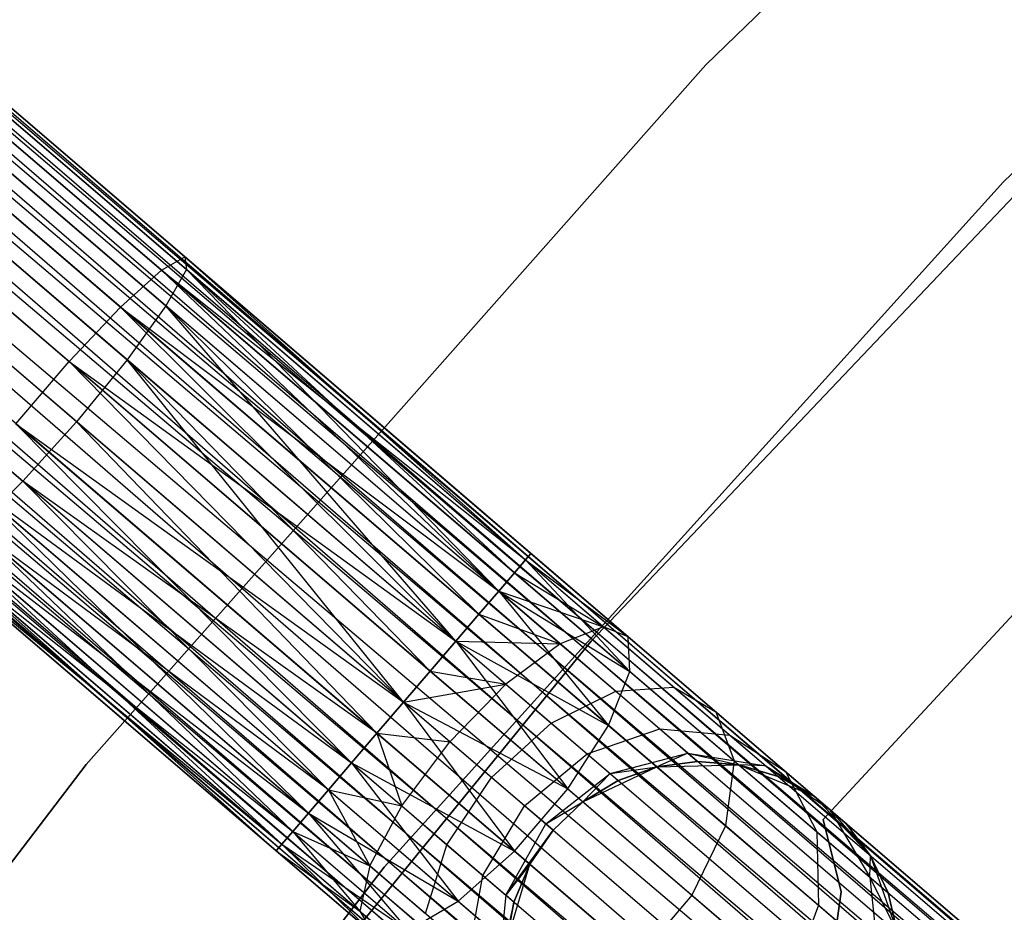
# Model space of a CAD drawing. Extents: x -102 to 102, y -101 to 102.
# Tile 185 of 256: x -49.38 to -44.38, y 39.56 to 44.09. Entities that reach past the tile are written whole.
import ezdxf

# ---------------------------------------------------------------- set-up
doc = ezdxf.new("R2010")
doc.units = 0
doc.header["$LTSCALE"] = 25.4
doc.layers.get('0').update_dxf_attribs({"linetype": 'CONTINUOUS'})

# ---------------------------------------------------------------- blocks, each defined once
blk = doc.blocks.new('NL2500011659_STL')
at = {"color": 0}
for p, q in [((-60.592, 53.2084, -7.3955), (-32.2047, 28.8877, -7.6045)), ((-32.2047, 28.8877, -7.3955), (-60.592, 53.2084, -7.3955)), ((-60.592, 53.2084, -7.3955), (-32.2047, 28.8877, -7.6045)), ((-32.2329, 28.8546, -7.191), (-60.592, 53.2084, -7.3955)), ((-32.2329, 28.8546, -7.191), (-60.592, 53.2084, -7.3955)), ((-32.2047, 28.8877, -7.3955), (-60.592, 53.2084, -7.3955)), ((-60.6202, 53.1754, -7.809), (-32.2883, 28.7901, -8)), ((-32.2047, 28.8877, -7.6045), (-60.6202, 53.1754, -7.809)), ((-32.2047, 28.8877, -7.6045), (-60.6202, 53.1754, -7.809)), ((-32.2329, 28.8546, -7.809), (-60.6202, 53.1754, -7.809)), ((-32.2329, 28.8546, -7.809), (-60.6202, 53.1754, -7.809)), ((-60.6202, 53.1754, -7.809), (-32.2883, 28.7901, -8)), ((-60.6756, 53.1108, -7), (-32.2329, 28.8546, -7.191)), ((-32.3682, 28.6968, -6.8309), (-60.6756, 53.1108, -7)), ((-32.3682, 28.6968, -6.8309), (-60.6756, 53.1108, -7)), ((-32.2883, 28.7901, -7), (-60.6756, 53.1108, -7)), ((-32.2883, 28.7901, -7), (-60.6756, 53.1108, -7)), ((-60.6756, 53.1108, -7), (-32.2329, 28.8546, -7.191)), ((-60.7555, 53.0175, -8.1691), (-32.4693, 28.5788, -8.309)), ((-32.2883, 28.7901, -8), (-60.7555, 53.0175, -8.1691)), ((-32.2883, 28.7901, -8), (-60.7555, 53.0175, -8.1691)), ((-32.3682, 28.6968, -8.1691), (-60.7555, 53.0175, -8.1691)), ((-32.3682, 28.6968, -8.1691), (-60.7555, 53.0175, -8.1691)), ((-60.7555, 53.0175, -8.1691), (-32.4693, 28.5788, -8.309)), ((-60.8566, 52.8995, -6.691), (-32.3682, 28.6968, -6.8309)), ((-32.5871, 28.4413, -6.5865), (-60.8566, 52.8995, -6.691)), ((-32.5871, 28.4413, -6.5865), (-60.8566, 52.8995, -6.691)), ((-32.4693, 28.5788, -6.691), (-60.8566, 52.8995, -6.691)), ((-32.4693, 28.5788, -6.691), (-60.8566, 52.8995, -6.691)), ((-60.8566, 52.8995, -6.691), (-32.3682, 28.6968, -6.8309)), ((-60.9744, 52.762, -8.4135), (-32.7164, 28.2903, -8.4782)), ((-32.4693, 28.5788, -8.309), (-60.9744, 52.762, -8.4135)), ((-32.4693, 28.5788, -8.309), (-60.9744, 52.762, -8.4135)), ((-32.5871, 28.4413, -8.4135), (-60.9744, 52.762, -8.4135)), ((-32.5871, 28.4413, -8.4135), (-60.9744, 52.762, -8.4135)), ((-60.9744, 52.762, -8.4135), (-32.7164, 28.2903, -8.4782)), ((-61.1037, 52.611, -6.5218), (-32.5871, 28.4413, -6.5865)), ((-32.7164, 28.2903, -6.5218), (-61.1037, 52.611, -6.5218)), ((-32.7164, 28.2903, -6.5218), (-61.1037, 52.611, -6.5218)), ((-61.1037, 52.611, -6.5218), (-32.5871, 28.4413, -6.5865)), ((-32.7164, 28.2903, -8.4782), (-61.239, 52.4532, -8.5)), ((-32.8517, 28.1324, -6.5), (-61.239, 52.4532, -6.5)), ((-32.8517, 28.1324, -6.5), (-61.239, 52.4532, -6.5)), ((-32.8517, 28.1324, -8.5), (-61.239, 52.4532, -8.5)), ((-32.7164, 28.2903, -8.4782), (-61.239, 52.4532, -8.5)), ((-32.8517, 28.1324, -8.5), (-61.239, 52.4532, -8.5)), ((-32.987, 27.9745, -8.4782), (-61.239, 52.4532, -8.5)), ((-32.987, 27.9745, -8.4782), (-61.239, 52.4532, -8.5)), ((-33.1163, 27.8235, -6.5865), (-61.3743, 52.2953, -6.5218)), ((-33.1163, 27.8235, -6.5865), (-61.3743, 52.2953, -6.5218)), ((-32.987, 27.9745, -6.5218), (-61.3743, 52.2953, -6.5218)), ((-32.987, 27.9745, -6.5218), (-61.3743, 52.2953, -6.5218)), ((-61.5036, 52.1443, -8.4135), (-33.2341, 27.686, -8.309)), ((-32.987, 27.9745, -8.4782), (-61.5036, 52.1443, -8.4135)), ((-32.987, 27.9745, -8.4782), (-61.5036, 52.1443, -8.4135)), ((-33.1163, 27.8235, -8.4135), (-61.5036, 52.1443, -8.4135)), ((-33.1163, 27.8235, -8.4135), (-61.5036, 52.1443, -8.4135)), ((-61.5036, 52.1443, -8.4135), (-33.2341, 27.686, -8.309)), ((-61.6214, 52.0068, -6.691), (-33.1163, 27.8235, -6.5865)), ((-33.3352, 27.5681, -6.8309), (-61.6214, 52.0068, -6.691)), ((-33.3352, 27.5681, -6.8309), (-61.6214, 52.0068, -6.691)), ((-33.2341, 27.686, -6.691), (-61.6214, 52.0068, -6.691)), ((-33.2341, 27.686, -6.691), (-61.6214, 52.0068, -6.691)), ((-61.6214, 52.0068, -6.691), (-33.1163, 27.8235, -6.5865)), ((-61.7225, 51.8888, -8.1691), (-33.4152, 27.4747, -8)), ((-33.2341, 27.686, -8.309), (-61.7225, 51.8888, -8.1691)), ((-33.2341, 27.686, -8.309), (-61.7225, 51.8888, -8.1691)), ((-33.3352, 27.5681, -8.1691), (-61.7225, 51.8888, -8.1691)), ((-33.3352, 27.5681, -8.1691), (-61.7225, 51.8888, -8.1691)), ((-61.7225, 51.8888, -8.1691), (-33.4152, 27.4747, -8)), ((-61.8025, 51.7955, -7), (-33.3352, 27.5681, -6.8309)), ((-33.4705, 27.4102, -7.191), (-61.8025, 51.7955, -7)), ((-33.4705, 27.4102, -7.191), (-61.8025, 51.7955, -7)), ((-33.4152, 27.4747, -7), (-61.8025, 51.7955, -7)), ((-33.4152, 27.4747, -7), (-61.8025, 51.7955, -7)), ((-61.8025, 51.7955, -7), (-33.3352, 27.5681, -6.8309)), ((-33.4988, 27.3772, -7.3955), (-61.8861, 51.6979, -7.3955)), ((-33.4988, 27.3772, -7.6045), (-61.8861, 51.6979, -7.3955)), ((-61.8861, 51.6979, -7.3955), (-33.4705, 27.4102, -7.191)), ((-33.4988, 27.3772, -7.6045), (-61.8861, 51.6979, -7.3955)), ((-33.4988, 27.3772, -7.3955), (-61.8861, 51.6979, -7.3955)), ((-61.8861, 51.6979, -7.3955), (-33.4705, 27.4102, -7.191)), ((-61.8578, 51.7309, -7.809), (-33.4988, 27.3772, -7.6045)), ((-33.4152, 27.4747, -8), (-61.8578, 51.7309, -7.809)), ((-33.4152, 27.4747, -8), (-61.8578, 51.7309, -7.809)), ((-33.4705, 27.4102, -7.809), (-61.8578, 51.7309, -7.809)), ((-33.4705, 27.4102, -7.809), (-61.8578, 51.7309, -7.809)), ((-61.8578, 51.7309, -7.809), (-33.4988, 27.3772, -7.6045)), ((-42.4895, 47.1699, -308.5), (-45.8961, 43.8616, -308.5)), ((-45.8961, 43.8616, -318), (-42.4895, 47.1699, -318)), ((-42.4895, 47.1699, -308.5), (-45.8961, 43.8616, -308.5)), ((-45.8961, 43.8616, -318), (-42.4895, 47.1699, -318)), ((-44.3848, 43.2676, -308.5), (-40.9849, 46.5016, -308.5)), ((-40.9849, 46.5016, -318), (-44.3848, 43.2676, -318)), ((-40.9849, 46.5016, -318), (-44.3848, 43.2676, -318)), ((-44.3848, 43.2676, -308.5), (-40.9849, 46.5016, -308.5)), ((-50.4319, 44.3346, -307.4558), (-48.6623, 42.8185, -307.8635)), ((-50.4319, 44.3346, -307.4558), (-48.6623, 42.8185, -307.8635)), ((-50.2796, 44.3733, -307.0709), (-48.5441, 42.8864, -307.4707)), ((-50.2796, 44.3733, -307.0709), (-48.5441, 42.8864, -307.4707)), ((-50.236, 44.2787, -306.6683), (-48.5362, 42.8224, -307.0599)), ((-50.236, 44.2787, -306.6683), (-48.5362, 42.8224, -307.0599)), ((-43.2897, 44.2936, -316), (-46.4791, 40.9335, -316)), ((-46.4791, 40.9335, -315), (-43.2897, 44.2936, -315)), ((-43.2897, 44.2936, -316), (-46.4791, 40.9335, -316)), ((-46.4791, 40.9335, -315), (-43.2897, 44.2936, -315)), ((-50.6666, 44.1693, -307.7567), (-48.8704, 42.6304, -308.1705)), ((-50.6666, 44.1693, -307.7567), (-48.8704, 42.6304, -308.1705)), ((-50.3086, 44.0672, -306.3177), (-48.64, 42.6376, -306.7021)), ((-50.3086, 44.0672, -306.3177), (-48.64, 42.6376, -306.7021)), ((-50.9432, 43.906, -307.9213), (-49.1323, 42.3546, -308.3385)), ((-50.9432, 43.906, -307.9213), (-49.1323, 42.3546, -308.3385)), ((-45.8961, 43.8616, -308.5), (-49.046, 40.308, -308.5)), ((-49.046, 40.308, -318), (-45.8961, 43.8616, -318)), ((-45.8961, 43.8616, -308.5), (-49.046, 40.308, -308.5)), ((-49.046, 40.308, -318), (-45.8961, 43.8616, -318)), ((-45.8961, 43.8616, -308.5), (-45.8961, 43.8616, -318)), ((-45.8961, 43.8616, -308.5), (-45.8961, 43.8616, -318)), ((-50.485, 43.7753, -306.0798), (-48.8375, 42.3638, -306.4594)), ((-50.485, 43.7753, -306.0798), (-48.8375, 42.3638, -306.4594)), ((-49.0945, 42.0484, -306.3735), (-50.7346, 43.4536, -305.9957)), ((-49.0945, 42.0484, -306.3735), (-50.7346, 43.4536, -305.9957)), ((-47.5304, 39.7858, -308.5), (-44.3848, 43.2676, -308.5)), ((-44.3848, 43.2676, -318), (-47.5304, 39.7858, -318)), ((-44.3848, 43.2676, -318), (-47.5304, 39.7858, -318)), ((-47.5304, 39.7858, -308.5), (-44.3848, 43.2676, -308.5)), ((-44.3848, 43.2676, -318), (-44.3848, 43.2676, -308.5)), ((-44.3848, 43.2676, -318), (-44.3848, 43.2676, -308.5)), ((-51.0143, 43.1576, -306.0798), (-49.3667, 41.746, -306.4594)), ((-51.0143, 43.1576, -306.0798), (-49.3667, 41.746, -306.4594)), ((-48.6623, 42.8185, -307.8635), (-48.5441, 42.8864, -307.4707)), ((-48.6623, 42.8185, -307.8635), (-48.5441, 42.8864, -307.4707)), ((-48.5441, 42.8864, -307.4707), (-46.8135, 41.3465, -307.809)), ((-48.5441, 42.8864, -307.4707), (-46.8135, 41.3465, -307.809)), ((-48.5441, 42.8864, -307.4707), (-46.7852, 41.3795, -307.6045)), ((-46.8135, 41.3465, -307.191), (-48.5441, 42.8864, -307.4707)), ((-48.5441, 42.8864, -307.4707), (-48.5362, 42.8224, -307.0599)), ((-46.8135, 41.3465, -307.191), (-48.5441, 42.8864, -307.4707)), ((-46.7852, 41.3795, -307.3955), (-48.5441, 42.8864, -307.4707)), ((-46.7852, 41.3795, -307.3955), (-48.5441, 42.8864, -307.4707)), ((-48.5441, 42.8864, -307.4707), (-46.7852, 41.3795, -307.6045)), ((-48.5441, 42.8864, -307.4707), (-48.5362, 42.8224, -307.0599)), ((-48.8704, 42.6304, -308.1705), (-48.6623, 42.8185, -307.8635)), ((-48.8704, 42.6304, -308.1705), (-48.6623, 42.8185, -307.8635)), ((-48.6623, 42.8185, -307.8635), (-46.9488, 41.1886, -308.1691)), ((-48.6623, 42.8185, -307.8635), (-46.9488, 41.1886, -308.1691)), ((-48.6623, 42.8185, -307.8635), (-46.8688, 41.2819, -308)), ((-48.6623, 42.8185, -307.8635), (-46.8688, 41.2819, -308)), ((-48.6623, 42.8185, -307.8635), (-46.8135, 41.3465, -307.809)), ((-48.6623, 42.8185, -307.8635), (-46.8135, 41.3465, -307.809)), ((-48.5362, 42.8224, -307.0599), (-48.64, 42.6376, -306.7021)), ((-48.5362, 42.8224, -307.0599), (-48.64, 42.6376, -306.7021)), ((-48.5362, 42.8224, -307.0599), (-46.8135, 41.3465, -307.191)), ((-46.9488, 41.1886, -306.8309), (-48.5362, 42.8224, -307.0599)), ((-46.9488, 41.1886, -306.8309), (-48.5362, 42.8224, -307.0599)), ((-46.8688, 41.2819, -307), (-48.5362, 42.8224, -307.0599)), ((-46.8688, 41.2819, -307), (-48.5362, 42.8224, -307.0599)), ((-48.5362, 42.8224, -307.0599), (-46.8135, 41.3465, -307.191)), ((-49.1323, 42.3546, -308.3385), (-48.8704, 42.6304, -308.1705)), ((-49.1323, 42.3546, -308.3385), (-48.8704, 42.6304, -308.1705)), ((-48.8704, 42.6304, -308.1705), (-47.1677, 40.9332, -308.4135)), ((-48.8704, 42.6304, -308.1705), (-47.1677, 40.9332, -308.4135)), ((-48.8704, 42.6304, -308.1705), (-47.0499, 41.0706, -308.309)), ((-48.8704, 42.6304, -308.1705), (-47.0499, 41.0706, -308.309)), ((-48.8704, 42.6304, -308.1705), (-46.9488, 41.1886, -308.1691)), ((-48.8704, 42.6304, -308.1705), (-46.9488, 41.1886, -308.1691)), ((-48.64, 42.6376, -306.7021), (-48.8375, 42.3638, -306.4594)), ((-48.64, 42.6376, -306.7021), (-48.8375, 42.3638, -306.4594)), ((-47.1677, 40.9332, -306.5865), (-48.64, 42.6376, -306.7021)), ((-47.0499, 41.0706, -306.691), (-48.64, 42.6376, -306.7021)), ((-47.1677, 40.9332, -306.5865), (-48.64, 42.6376, -306.7021)), ((-47.0499, 41.0706, -306.691), (-48.64, 42.6376, -306.7021)), ((-46.9488, 41.1886, -306.8309), (-48.64, 42.6376, -306.7021)), ((-46.9488, 41.1886, -306.8309), (-48.64, 42.6376, -306.7021)), ((-49.4029, 42.0388, -308.3385), (-49.1323, 42.3546, -308.3385)), ((-49.4029, 42.0388, -308.3385), (-49.1323, 42.3546, -308.3385)), ((-49.1323, 42.3546, -308.3385), (-47.4323, 40.6243, -308.5)), ((-49.1323, 42.3546, -308.3385), (-47.4323, 40.6243, -308.5)), ((-49.1323, 42.3546, -308.3385), (-47.297, 40.7822, -308.4781)), ((-49.1323, 42.3546, -308.3385), (-47.297, 40.7822, -308.4781)), ((-49.1323, 42.3546, -308.3385), (-47.1677, 40.9332, -308.4135)), ((-49.1323, 42.3546, -308.3385), (-47.1677, 40.9332, -308.4135)), ((-48.8375, 42.3638, -306.4594), (-49.0945, 42.0484, -306.3735)), ((-48.8375, 42.3638, -306.4594), (-49.0945, 42.0484, -306.3735)), ((-48.8375, 42.3638, -306.4594), (-47.1677, 40.9332, -306.5865)), ((-47.4323, 40.6243, -306.5), (-48.8375, 42.3638, -306.4594)), ((-47.4323, 40.6243, -306.5), (-48.8375, 42.3638, -306.4594)), ((-47.297, 40.7822, -306.5219), (-48.8375, 42.3638, -306.4594)), ((-47.297, 40.7822, -306.5219), (-48.8375, 42.3638, -306.4594)), ((-48.8375, 42.3638, -306.4594), (-47.1677, 40.9332, -306.5865)), ((-45.2996, 40.0278, -312), (-43.3879, 42.0929, -312)), ((-43.3879, 42.0929, -314), (-45.2996, 40.0278, -314)), ((-43.3879, 42.0929, -314), (-45.2996, 40.0278, -314)), ((-45.2996, 40.0278, -312), (-43.3879, 42.0929, -312)), ((-49.4029, 42.0388, -308.3385), (-47.6969, 40.3154, -308.4135)), ((-49.4029, 42.0388, -308.3385), (-47.6969, 40.3154, -308.4135)), ((-49.4029, 42.0388, -308.3385), (-47.5676, 40.4664, -308.4781)), ((-49.4029, 42.0388, -308.3385), (-47.5676, 40.4664, -308.4781)), ((-49.4029, 42.0388, -308.3385), (-47.4323, 40.6243, -308.5)), ((-49.4029, 42.0388, -308.3385), (-47.4323, 40.6243, -308.5)), ((-49.0945, 42.0484, -306.3735), (-49.3667, 41.746, -306.4594)), ((-49.0945, 42.0484, -306.3735), (-49.3667, 41.746, -306.4594)), ((-47.5676, 40.4664, -306.5219), (-49.0945, 42.0484, -306.3735)), ((-47.5676, 40.4664, -306.5219), (-49.0945, 42.0484, -306.3735)), ((-47.4323, 40.6243, -306.5), (-49.0945, 42.0484, -306.3735)), ((-47.4323, 40.6243, -306.5), (-49.0945, 42.0484, -306.3735)), ((-49.6352, 41.7376, -308.1705), (-47.9158, 40.0599, -308.1691)), ((-49.6352, 41.7376, -308.1705), (-47.9158, 40.0599, -308.1691)), ((-49.6352, 41.7376, -308.1705), (-47.8147, 40.1779, -308.309)), ((-49.6352, 41.7376, -308.1705), (-47.8147, 40.1779, -308.309)), ((-49.6352, 41.7376, -308.1705), (-47.6969, 40.3154, -308.4135)), ((-49.6352, 41.7376, -308.1705), (-47.6969, 40.3154, -308.4135)), ((-49.3667, 41.746, -306.4594), (-49.607, 41.5089, -306.7021)), ((-49.3667, 41.746, -306.4594), (-49.607, 41.5089, -306.7021)), ((-47.8147, 40.1779, -306.691), (-49.3667, 41.746, -306.4594)), ((-47.6969, 40.3154, -306.5865), (-49.3667, 41.746, -306.4594)), ((-47.8147, 40.1779, -306.691), (-49.3667, 41.746, -306.4594)), ((-47.6969, 40.3154, -306.5865), (-49.3667, 41.746, -306.4594)), ((-47.5676, 40.4664, -306.5219), (-49.3667, 41.746, -306.4594)), ((-47.5676, 40.4664, -306.5219), (-49.3667, 41.746, -306.4594)), ((-49.7892, 41.5032, -307.8635), (-48.0511, 39.902, -307.809)), ((-49.7892, 41.5032, -307.8635), (-48.0511, 39.902, -307.809)), ((-49.7892, 41.5032, -307.8635), (-47.9957, 39.9666, -308)), ((-49.7892, 41.5032, -307.8635), (-47.9957, 39.9666, -308)), ((-49.7892, 41.5032, -307.8635), (-47.9158, 40.0599, -308.1691)), ((-49.7892, 41.5032, -307.8635), (-47.9158, 40.0599, -308.1691)), ((-49.607, 41.5089, -306.7021), (-47.9158, 40.0599, -306.8309)), ((-47.8147, 40.1779, -306.691), (-49.607, 41.5089, -306.7021)), ((-47.8147, 40.1779, -306.691), (-49.607, 41.5089, -306.7021)), ((-49.607, 41.5089, -306.7021), (-47.9158, 40.0599, -306.8309)), ((-49.607, 41.5089, -306.7021), (-47.9957, 39.9666, -307)), ((-49.607, 41.5089, -306.7021), (-47.9957, 39.9666, -307)), ((-49.7738, 41.378, -307.0599), (-47.9957, 39.9666, -307)), ((-49.7738, 41.378, -307.0599), (-47.9957, 39.9666, -307)), ((-49.7738, 41.378, -307.0599), (-48.0511, 39.902, -307.191)), ((-49.7738, 41.378, -307.0599), (-48.0511, 39.902, -307.191)), ((-49.7738, 41.378, -307.0599), (-48.0793, 39.869, -307.3955)), ((-49.7738, 41.378, -307.0599), (-48.0793, 39.869, -307.3955)), ((-46.7852, 41.3795, -307.6045), (-46.8135, 41.3465, -307.809)), ((-46.8135, 41.3465, -307.191), (-46.7852, 41.3795, -307.3955)), ((-46.7852, 41.3795, -307.6045), (-46.8135, 41.3465, -307.809)), ((-46.8135, 41.3465, -307.191), (-46.7852, 41.3795, -307.3955)), ((-46.7852, 41.3795, -307.3955), (-46.2914, 40.9564, -307.4985)), ((-46.7852, 41.3795, -307.6045), (-46.2914, 40.9564, -307.4985)), ((-46.7852, 41.3795, -307.6045), (-46.2914, 40.9564, -307.4985)), ((-46.7852, 41.3795, -307.3955), (-46.2914, 40.9564, -307.4985)), ((-49.8382, 41.3759, -307.4707), (-48.0793, 39.869, -307.3955)), ((-49.8382, 41.3759, -307.4707), (-48.0793, 39.869, -307.6045)), ((-49.8382, 41.3759, -307.4707), (-48.0793, 39.869, -307.3955)), ((-49.8382, 41.3759, -307.4707), (-48.0793, 39.869, -307.6045)), ((-49.8382, 41.3759, -307.4707), (-48.0511, 39.902, -307.809)), ((-49.8382, 41.3759, -307.4707), (-48.0511, 39.902, -307.809)), ((-46.8135, 41.3465, -307.809), (-46.8688, 41.2819, -308)), ((-46.8688, 41.2819, -307), (-46.8135, 41.3465, -307.191)), ((-46.8135, 41.3465, -307.809), (-46.8688, 41.2819, -308)), ((-46.8688, 41.2819, -307), (-46.8135, 41.3465, -307.191)), ((-46.8135, 41.3465, -307.809), (-46.4167, 41.0065, -307.8918)), ((-46.8135, 41.3465, -307.809), (-46.4167, 41.0065, -307.8918)), ((-46.8135, 41.3465, -307.809), (-46.2914, 40.9564, -307.4985)), ((-46.8135, 41.3465, -307.809), (-46.2914, 40.9564, -307.4985)), ((-46.8135, 41.3465, -307.191), (-46.2914, 40.9564, -307.4985)), ((-46.8135, 41.3465, -307.191), (-46.2914, 40.9564, -307.4985)), ((-46.8135, 41.3465, -307.191), (-46.2822, 40.7793, -307.1223)), ((-46.8135, 41.3465, -307.191), (-46.2822, 40.7793, -307.1223)), ((-46.8688, 41.2819, -308), (-46.9488, 41.1886, -308.1691)), ((-46.9488, 41.1886, -306.8309), (-46.8688, 41.2819, -307)), ((-46.8688, 41.2819, -308), (-46.9488, 41.1886, -308.1691)), ((-46.9488, 41.1886, -306.8309), (-46.8688, 41.2819, -307)), ((-46.8688, 41.2819, -308), (-46.4167, 41.0065, -307.8918)), ((-46.8688, 41.2819, -308), (-46.4167, 41.0065, -307.8918)), ((-46.8688, 41.2819, -307), (-46.2822, 40.7793, -307.1223)), ((-46.8688, 41.2819, -307), (-46.2822, 40.7793, -307.1223)), ((-46.9488, 41.1886, -308.1691), (-47.0499, 41.0706, -308.309)), ((-47.0499, 41.0706, -306.691), (-46.9488, 41.1886, -306.8309)), ((-46.9488, 41.1886, -308.1691), (-47.0499, 41.0706, -308.309)), ((-47.0499, 41.0706, -306.691), (-46.9488, 41.1886, -306.8309)), ((-46.9488, 41.1886, -308.1691), (-46.6365, 40.9211, -308.2343)), ((-46.9488, 41.1886, -308.1691), (-46.6365, 40.9211, -308.2343)), ((-46.9488, 41.1886, -308.1691), (-46.4167, 41.0065, -307.8918)), ((-46.9488, 41.1886, -308.1691), (-46.4167, 41.0065, -307.8918)), ((-46.9488, 41.1886, -306.8309), (-46.2822, 40.7793, -307.1223)), ((-46.9488, 41.1886, -306.8309), (-46.2822, 40.7793, -307.1223)), ((-46.9488, 41.1886, -306.8309), (-46.3907, 40.5059, -306.8285)), ((-46.9488, 41.1886, -306.8309), (-46.3907, 40.5059, -306.8285)), ((-47.0499, 41.0706, -308.309), (-47.1677, 40.9332, -308.4135)), ((-47.1677, 40.9332, -306.5865), (-47.0499, 41.0706, -306.691)), ((-47.0499, 41.0706, -308.309), (-47.1677, 40.9332, -308.4135)), ((-47.1677, 40.9332, -306.5865), (-47.0499, 41.0706, -306.691)), ((-47.0499, 41.0706, -308.309), (-46.6365, 40.9211, -308.2343)), ((-47.0499, 41.0706, -308.309), (-46.6365, 40.9211, -308.2343)), ((-47.0499, 41.0706, -306.691), (-46.3907, 40.5059, -306.8285)), ((-47.0499, 41.0706, -306.691), (-46.3907, 40.5059, -306.8285)), ((-46.4167, 41.0065, -307.8918), (-46.6365, 40.9211, -308.2343)), ((-46.4167, 41.0065, -307.8918), (-46.6365, 40.9211, -308.2343)), ((-46.2914, 40.9564, -307.4985), (-46.4167, 41.0065, -307.8918)), ((-46.4167, 41.0065, -307.8918), (-46.0587, 40.6998, -308.132)), ((-46.4167, 41.0065, -307.8918), (-46.0587, 40.6998, -308.132)), ((-46.2914, 40.9564, -307.4985), (-46.4167, 41.0065, -307.8918)), ((-46.4791, 40.9335, -316), (-49.4086, 37.3445, -316)), ((-49.4086, 37.3445, -315), (-46.4791, 40.9335, -315)), ((-46.4791, 40.9335, -316), (-49.4086, 37.3445, -316)), ((-49.4086, 37.3445, -315), (-46.4791, 40.9335, -315)), ((-47.1677, 40.9332, -308.4135), (-47.297, 40.7822, -308.4781)), ((-47.297, 40.7822, -306.5219), (-47.1677, 40.9332, -306.5865)), ((-47.1677, 40.9332, -308.4135), (-47.297, 40.7822, -308.4781)), ((-47.297, 40.7822, -306.5219), (-47.1677, 40.9332, -306.5865)), ((-47.1677, 40.9332, -308.4135), (-46.9127, 40.7147, -308.4667)), ((-47.1677, 40.9332, -308.4135), (-46.9127, 40.7147, -308.4667)), ((-47.1677, 40.9332, -308.4135), (-46.6365, 40.9211, -308.2343)), ((-47.1677, 40.9332, -308.4135), (-46.6365, 40.9211, -308.2343)), ((-47.1677, 40.9332, -306.5865), (-46.3907, 40.5059, -306.8285)), ((-47.1677, 40.9332, -306.5865), (-46.3907, 40.5059, -306.8285)), ((-47.1677, 40.9332, -306.5865), (-46.5981, 40.1834, -306.6676)), ((-47.1677, 40.9332, -306.5865), (-46.5981, 40.1834, -306.6676)), ((-46.4791, 40.9335, -316), (-46.4791, 40.9335, -315)), ((-46.4791, 40.9335, -316), (-46.4791, 40.9335, -315)), ((-46.2822, 40.7793, -307.1223), (-46.2914, 40.9564, -307.4985)), ((-46.2914, 40.9564, -307.4985), (-45.8458, 40.5747, -307.7974)), ((-46.2914, 40.9564, -307.4985), (-45.8458, 40.5747, -307.7974)), ((-46.2822, 40.7793, -307.1223), (-46.2914, 40.9564, -307.4985)), ((-46.6365, 40.9211, -308.2343), (-46.9127, 40.7147, -308.4667)), ((-46.6365, 40.9211, -308.2343), (-46.9127, 40.7147, -308.4667)), ((-46.6365, 40.9211, -308.2343), (-46.3547, 40.6797, -308.4233)), ((-46.6365, 40.9211, -308.2343), (-46.3547, 40.6797, -308.4233)), ((-47.297, 40.7822, -308.4781), (-47.4323, 40.6243, -308.5)), ((-47.4323, 40.6243, -306.5), (-47.297, 40.7822, -306.5219)), ((-47.297, 40.7822, -308.4781), (-47.4323, 40.6243, -308.5)), ((-47.4323, 40.6243, -306.5), (-47.297, 40.7822, -306.5219)), ((-47.297, 40.7822, -308.4781), (-46.9127, 40.7147, -308.4667)), ((-47.297, 40.7822, -308.4781), (-46.9127, 40.7147, -308.4667)), ((-47.297, 40.7822, -306.5219), (-46.5981, 40.1834, -306.6676)), ((-47.297, 40.7822, -306.5219), (-46.5981, 40.1834, -306.6676)), ((-46.3907, 40.5059, -306.8285), (-46.2822, 40.7793, -307.1223)), ((-46.3907, 40.5059, -306.8285), (-46.2822, 40.7793, -307.1223)), ((-46.2822, 40.7793, -307.1223), (-45.7529, 40.3259, -307.4774)), ((-46.2822, 40.7793, -307.1223), (-45.7529, 40.3259, -307.4774)), ((-47.4323, 40.6243, -308.5), (-46.9127, 40.7147, -308.4667)), ((-47.4323, 40.6243, -308.5), (-46.9127, 40.7147, -308.4667)), ((-46.9127, 40.7147, -308.4667), (-47.1976, 40.4232, -308.549)), ((-46.9127, 40.7147, -308.4667), (-47.1976, 40.4232, -308.549)), ((-46.9127, 40.7147, -308.4667), (-46.6827, 40.5177, -308.621)), ((-46.9127, 40.7147, -308.4667), (-46.6827, 40.5177, -308.621)), ((-46.6827, 40.5177, -308.621), (-46.3547, 40.6797, -308.4233)), ((-46.6827, 40.5177, -308.621), (-46.3547, 40.6797, -308.4233)), ((-46.3547, 40.6797, -308.4233), (-46.0587, 40.6998, -308.132)), ((-46.3547, 40.6797, -308.4233), (-46.0587, 40.6998, -308.132)), ((-46.3547, 40.6797, -308.4233), (-46.1311, 40.4881, -308.7177)), ((-46.3547, 40.6797, -308.4233), (-46.1311, 40.4881, -308.7177)), ((-46.0587, 40.6998, -308.132), (-45.7746, 40.4565, -308.5061)), ((-46.0587, 40.6998, -308.132), (-45.7746, 40.4565, -308.5061)), ((-46.0587, 40.6998, -308.132), (-45.8458, 40.5747, -307.7974)), ((-46.0587, 40.6998, -308.132), (-45.8458, 40.5747, -307.7974)), ((-47.4323, 40.6243, -308.5), (-47.5676, 40.4664, -308.4781)), ((-47.5676, 40.4664, -306.5219), (-47.4323, 40.6243, -306.5)), ((-47.5676, 40.4664, -306.5219), (-47.4323, 40.6243, -306.5)), ((-47.4323, 40.6243, -308.5), (-47.5676, 40.4664, -308.4781)), ((-47.1976, 40.4232, -308.549), (-47.4323, 40.6243, -308.5)), ((-47.4323, 40.6243, -306.5), (-46.5981, 40.1834, -306.6676)), ((-47.4323, 40.6243, -306.5), (-46.5981, 40.1834, -306.6676)), ((-47.4323, 40.6243, -306.5), (-46.8687, 39.8676, -306.6676)), ((-47.4323, 40.6243, -306.5), (-46.8687, 39.8676, -306.6676)), ((-47.1976, 40.4232, -308.549), (-47.4323, 40.6243, -308.5)), ((-45.8458, 40.5747, -307.7974), (-45.4923, 40.2718, -308.263)), ((-45.8458, 40.5747, -307.7974), (-45.4923, 40.2718, -308.263)), ((-45.8458, 40.5747, -307.7974), (-45.7529, 40.3259, -307.4774)), ((-45.8458, 40.5747, -307.7974), (-45.7529, 40.3259, -307.4774)), ((-46.9859, 40.2419, -308.691), (-46.6827, 40.5177, -308.621)), ((-46.9859, 40.2419, -308.691), (-46.6827, 40.5177, -308.621)), ((-46.6827, 40.5177, -308.621), (-46.5002, 40.3613, -308.8614)), ((-46.6827, 40.5177, -308.621), (-46.5002, 40.3613, -308.8614)), ((-46.5981, 40.1834, -306.6676), (-46.3907, 40.5059, -306.8285)), ((-46.5981, 40.1834, -306.6676), (-46.3907, 40.5059, -306.8285)), ((-46.5002, 40.3613, -308.8614), (-46.1311, 40.4881, -308.7177)), ((-46.5002, 40.3613, -308.8614), (-46.1311, 40.4881, -308.7177)), ((-46.3907, 40.5059, -306.8285), (-45.796, 39.9964, -307.2274)), ((-46.3907, 40.5059, -306.8285), (-45.796, 39.9964, -307.2274)), ((-46.1311, 40.4881, -308.7177), (-45.9876, 40.3651, -309.0887)), ((-46.1311, 40.4881, -308.7177), (-45.9876, 40.3651, -309.0887)), ((-46.1311, 40.4881, -308.7177), (-45.7746, 40.4565, -308.5061)), ((-46.1311, 40.4881, -308.7177), (-45.7746, 40.4565, -308.5061)), ((-47.5676, 40.4664, -308.4781), (-47.6969, 40.3154, -308.4135)), ((-47.6969, 40.3154, -306.5865), (-47.5676, 40.4664, -306.5219)), ((-47.6969, 40.3154, -306.5865), (-47.5676, 40.4664, -306.5219)), ((-47.5676, 40.4664, -308.4781), (-47.6969, 40.3154, -308.4135)), ((-47.5676, 40.4664, -306.5219), (-46.8687, 39.8676, -306.6676)), ((-47.5676, 40.4664, -306.5219), (-46.8687, 39.8676, -306.6676)), ((-47.5676, 40.4664, -308.4781), (-47.442, 40.097, -308.4667)), ((-47.5676, 40.4664, -308.4781), (-47.442, 40.097, -308.4667)), ((-47.5676, 40.4664, -308.4781), (-47.1976, 40.4232, -308.549)), ((-47.5676, 40.4664, -308.4781), (-47.1976, 40.4232, -308.549)), ((-45.7746, 40.4565, -308.5061), (-45.5922, 40.3002, -308.9774)), ((-45.7746, 40.4565, -308.5061), (-45.5922, 40.3002, -308.9774)), ((-45.7746, 40.4565, -308.5061), (-45.4923, 40.2718, -308.263)), ((-45.7746, 40.4565, -308.5061), (-45.4923, 40.2718, -308.263)), ((-47.442, 40.097, -308.4667), (-47.1976, 40.4232, -308.549)), ((-47.442, 40.097, -308.4667), (-47.1976, 40.4232, -308.549)), ((-46.9859, 40.2419, -308.691), (-47.1976, 40.4232, -308.549)), ((-46.9859, 40.2419, -308.691), (-47.1976, 40.4232, -308.549)), ((-46.8179, 40.0979, -308.9122), (-46.5002, 40.3613, -308.8614)), ((-46.8179, 40.0979, -308.9122), (-46.5002, 40.3613, -308.8614)), ((-46.5002, 40.3613, -308.8614), (-46.383, 40.2609, -309.1643)), ((-46.5002, 40.3613, -308.8614), (-46.383, 40.2609, -309.1643)), ((-46.383, 40.2609, -309.1643), (-45.9876, 40.3651, -309.0887)), ((-46.383, 40.2609, -309.1643), (-45.9876, 40.3651, -309.0887)), ((-45.9876, 40.3651, -309.0887), (-46.1454, 40.2958, -309.5)), ((-45.9876, 40.3651, -309.0887), (-46.1454, 40.2958, -309.5)), ((-45.9876, 40.3651, -309.0887), (-45.9381, 40.3227, -309.5)), ((-45.9876, 40.3651, -309.0887), (-45.9381, 40.3227, -309.5)), ((-45.9876, 40.3651, -309.0887), (-45.7297, 40.306, -309.5)), ((-45.9876, 40.3651, -309.0887), (-45.7297, 40.306, -309.5)), ((-45.9876, 40.3651, -309.0887), (-45.5922, 40.3002, -308.9774)), ((-45.9876, 40.3651, -309.0887), (-45.5922, 40.3002, -308.9774)), ((-45.7529, 40.3259, -307.4774), (-45.796, 39.9964, -307.2274)), ((-45.7529, 40.3259, -307.4774), (-45.796, 39.9964, -307.2274)), ((-45.7529, 40.3259, -307.4774), (-45.3329, 39.966, -308.0305)), ((-45.7529, 40.3259, -307.4774), (-45.3329, 39.966, -308.0305)), ((-49.046, 40.308, -308.5), (-51.9215, 36.5289, -308.5)), ((-51.9215, 36.5289, -318), (-49.046, 40.308, -318)), ((-49.046, 40.308, -308.5), (-51.9215, 36.5289, -308.5)), ((-51.9215, 36.5289, -318), (-49.046, 40.308, -318)), ((-49.046, 40.308, -308.5), (-49.046, 40.308, -318)), ((-49.046, 40.308, -308.5), (-49.046, 40.308, -318)), ((-47.6969, 40.3154, -308.4135), (-47.8147, 40.1779, -308.309)), ((-47.8147, 40.1779, -306.691), (-47.6969, 40.3154, -306.5865)), ((-47.8147, 40.1779, -306.691), (-47.6969, 40.3154, -306.5865)), ((-47.6969, 40.3154, -308.4135), (-47.8147, 40.1779, -308.309)), ((-47.6969, 40.3154, -306.5865), (-46.8687, 39.8676, -306.6676)), ((-47.6969, 40.3154, -306.5865), (-46.8687, 39.8676, -306.6676)), ((-47.6969, 40.3154, -306.5865), (-47.1555, 39.6132, -306.8285)), ((-47.6969, 40.3154, -306.5865), (-47.1555, 39.6132, -306.8285)), ((-47.6969, 40.3154, -308.4135), (-47.442, 40.097, -308.4667)), ((-47.6969, 40.3154, -308.4135), (-47.442, 40.097, -308.4667)), ((-46.521, 40.1173, -314), (-46.1454, 40.2958, -314)), ((-46.521, 40.1173, -314), (-46.1454, 40.2958, -314)), ((-46.383, 40.2609, -309.1643), (-46.1454, 40.2958, -309.5)), ((-46.383, 40.2609, -309.1643), (-46.1454, 40.2958, -309.5)), ((-46.1454, 40.2958, -309.5), (-46.3426, 40.2263, -309.5)), ((-46.3426, 40.2263, -309.5), (-46.1454, 40.2958, -314)), ((-46.3426, 40.2263, -309.5), (-46.1454, 40.2958, -314)), ((-46.1454, 40.2958, -309.5), (-46.3426, 40.2263, -309.5)), ((-45.9381, 40.3227, -309.5), (-46.1454, 40.2958, -309.5)), ((-46.1454, 40.2958, -314), (-45.9381, 40.3227, -309.5)), ((-45.9381, 40.3227, -309.5), (-46.1454, 40.2958, -309.5)), ((-46.1454, 40.2958, -314), (-45.9381, 40.3227, -309.5)), ((-46.1454, 40.2958, -314), (-45.7297, 40.306, -314)), ((-46.1454, 40.2958, -314), (-45.7297, 40.306, -314)), ((-46.1454, 40.2958, -309.5), (-46.1454, 40.2958, -314)), ((-46.1454, 40.2958, -309.5), (-46.1454, 40.2958, -314)), ((-45.7297, 40.306, -309.5), (-45.9381, 40.3227, -309.5)), ((-45.9381, 40.3227, -309.5), (-45.7297, 40.306, -314)), ((-45.9381, 40.3227, -309.5), (-45.7297, 40.306, -314)), ((-45.7297, 40.306, -309.5), (-45.9381, 40.3227, -309.5)), ((-45.7297, 40.306, -314), (-45.3458, 40.1463, -314)), ((-45.5922, 40.3002, -308.9774), (-45.7297, 40.306, -309.5)), ((-45.5922, 40.3002, -308.9774), (-45.7297, 40.306, -309.5)), ((-45.5294, 40.2463, -309.5), (-45.7297, 40.306, -309.5)), ((-45.7297, 40.306, -314), (-45.5294, 40.2463, -309.5)), ((-45.7297, 40.306, -314), (-45.3458, 40.1463, -314)), ((-45.7297, 40.306, -309.5), (-45.7297, 40.306, -314)), ((-45.7297, 40.306, -309.5), (-45.7297, 40.306, -314)), ((-45.5294, 40.2463, -309.5), (-45.7297, 40.306, -309.5)), ((-45.7297, 40.306, -314), (-45.5294, 40.2463, -309.5)), ((-45.5922, 40.3002, -308.9774), (-45.5294, 40.2463, -309.5)), ((-45.5922, 40.3002, -308.9774), (-45.5294, 40.2463, -309.5)), ((-45.5922, 40.3002, -308.9774), (-45.3458, 40.1463, -309.5)), ((-45.5922, 40.3002, -308.9774), (-45.3458, 40.1463, -309.5)), ((-45.5922, 40.3002, -308.9774), (-45.2653, 40.0773, -308.8497)), ((-45.5922, 40.3002, -308.9774), (-45.2653, 40.0773, -308.8497)), ((-47.212, 39.8999, -308.621), (-46.9859, 40.2419, -308.691)), ((-47.212, 39.8999, -308.621), (-46.9859, 40.2419, -308.691)), ((-46.8179, 40.0979, -308.9122), (-46.9859, 40.2419, -308.691)), ((-46.8179, 40.0979, -308.9122), (-46.9859, 40.2419, -308.691)), ((-46.7101, 40.0055, -309.191), (-46.383, 40.2609, -309.1643)), ((-46.7101, 40.0055, -309.191), (-46.383, 40.2609, -309.1643)), ((-46.383, 40.2609, -309.1643), (-46.521, 40.1173, -309.5)), ((-46.383, 40.2609, -309.1643), (-46.521, 40.1173, -309.5)), ((-46.3426, 40.2263, -309.5), (-46.521, 40.1173, -309.5)), ((-46.521, 40.1173, -314), (-46.3426, 40.2263, -309.5)), ((-46.3426, 40.2263, -309.5), (-46.521, 40.1173, -309.5)), ((-46.521, 40.1173, -314), (-46.3426, 40.2263, -309.5)), ((-46.383, 40.2609, -309.1643), (-46.3426, 40.2263, -309.5)), ((-46.383, 40.2609, -309.1643), (-46.3426, 40.2263, -309.5)), ((-45.3458, 40.1463, -309.5), (-45.5294, 40.2463, -309.5)), ((-45.5294, 40.2463, -309.5), (-45.3458, 40.1463, -314)), ((-45.5294, 40.2463, -309.5), (-45.3458, 40.1463, -314)), ((-45.3458, 40.1463, -309.5), (-45.5294, 40.2463, -309.5)), ((-45.4923, 40.2718, -308.263), (-45.2653, 40.0773, -308.8497)), ((-45.4923, 40.2718, -308.263), (-45.2653, 40.0773, -308.8497)), ((-45.4923, 40.2718, -308.263), (-45.3329, 39.966, -308.0305)), ((-45.4923, 40.2718, -308.263), (-45.3329, 39.966, -308.0305)), ((-47.9158, 40.0599, -306.8309), (-47.8147, 40.1779, -306.691)), ((-47.8147, 40.1779, -308.309), (-47.9158, 40.0599, -308.1691)), ((-47.9158, 40.0599, -306.8309), (-47.8147, 40.1779, -306.691)), ((-47.8147, 40.1779, -308.309), (-47.9158, 40.0599, -308.1691)), ((-47.8147, 40.1779, -306.691), (-47.1555, 39.6132, -306.8285)), ((-47.8147, 40.1779, -306.691), (-47.1555, 39.6132, -306.8285)), ((-47.8147, 40.1779, -308.309), (-47.6035, 39.7924, -308.2343)), ((-47.8147, 40.1779, -308.309), (-47.6035, 39.7924, -308.2343)), ((-47.8147, 40.1779, -308.309), (-47.442, 40.097, -308.4667)), ((-47.8147, 40.1779, -308.309), (-47.442, 40.097, -308.4667)), ((-46.8687, 39.8676, -306.6676), (-46.5981, 40.1834, -306.6676)), ((-46.8687, 39.8676, -306.6676), (-46.5981, 40.1834, -306.6676)), ((-46.5981, 40.1834, -306.6676), (-45.9677, 39.6433, -307.0906)), ((-46.5981, 40.1834, -306.6676), (-45.9677, 39.6433, -307.0906)), ((-45.3458, 40.1463, -314), (-45.06, 39.8442, -314)), ((-45.2653, 40.0773, -308.8497), (-45.3458, 40.1463, -309.5)), ((-45.3458, 40.1463, -314), (-45.187, 40.0103, -309.5)), ((-45.3458, 40.1463, -309.5), (-45.3458, 40.1463, -314)), ((-45.2653, 40.0773, -308.8497), (-45.3458, 40.1463, -309.5)), ((-45.3458, 40.1463, -314), (-45.187, 40.0103, -309.5)), ((-45.3458, 40.1463, -314), (-45.06, 39.8442, -314)), ((-45.3458, 40.1463, -309.5), (-45.3458, 40.1463, -314)), ((-47.6035, 39.7924, -308.2343), (-47.442, 40.097, -308.4667)), ((-47.6035, 39.7924, -308.2343), (-47.442, 40.097, -308.4667)), ((-47.442, 40.097, -308.4667), (-47.212, 39.8999, -308.621)), ((-47.442, 40.097, -308.4667), (-47.212, 39.8999, -308.621)), ((-47.0294, 39.7435, -308.8614), (-46.8179, 40.0979, -308.9122)), ((-47.0294, 39.7435, -308.8614), (-46.8179, 40.0979, -308.9122)), ((-46.7101, 40.0055, -309.191), (-46.8179, 40.0979, -308.9122)), ((-46.7101, 40.0055, -309.191), (-46.8179, 40.0979, -308.9122)), ((-46.7101, 40.0055, -309.191), (-46.521, 40.1173, -309.5)), ((-46.7101, 40.0055, -309.191), (-46.521, 40.1173, -309.5)), ((-46.6729, 39.9737, -314), (-46.521, 40.1173, -314)), ((-46.521, 40.1173, -309.5), (-46.6729, 39.9737, -309.5)), ((-46.521, 40.1173, -309.5), (-46.6729, 39.9737, -309.5)), ((-46.6729, 39.9737, -314), (-46.521, 40.1173, -314)), ((-46.521, 40.1173, -309.5), (-46.521, 40.1173, -314)), ((-46.521, 40.1173, -309.5), (-46.521, 40.1173, -314)), ((-45.2653, 40.0773, -308.8497), (-45.187, 40.0103, -309.5)), ((-45.2653, 40.0773, -308.8497), (-45.187, 40.0103, -309.5)), ((-45.2653, 40.0773, -308.8497), (-45.06, 39.8442, -309.5)), ((-45.2653, 40.0773, -308.8497), (-45.06, 39.8442, -309.5)), ((-45.2653, 40.0773, -308.8497), (-45.0632, 39.735, -308.7274)), ((-45.2653, 40.0773, -308.8497), (-45.0632, 39.735, -308.7274)), ((-47.9957, 39.9666, -307), (-47.9158, 40.0599, -306.8309)), ((-47.9158, 40.0599, -308.1691), (-47.9957, 39.9666, -308)), ((-47.9957, 39.9666, -307), (-47.9158, 40.0599, -306.8309)), ((-47.9158, 40.0599, -308.1691), (-47.9957, 39.9666, -308)), ((-47.9158, 40.0599, -306.8309), (-47.1555, 39.6132, -306.8285)), ((-47.9158, 40.0599, -306.8309), (-47.1555, 39.6132, -306.8285)), ((-47.9158, 40.0599, -306.8309), (-47.4091, 39.464, -307.1223)), ((-47.9158, 40.0599, -306.8309), (-47.4091, 39.464, -307.1223)), ((-47.9158, 40.0599, -308.1691), (-47.6035, 39.7924, -308.2343)), ((-47.9158, 40.0599, -308.1691), (-47.6035, 39.7924, -308.2343)), ((-45.2088, 39.6607, -312), (-45.2996, 40.0278, -312)), ((-45.2996, 40.0278, -312), (-45.2996, 40.0278, -314)), ((-45.2996, 40.0278, -314), (-45.2088, 39.6607, -314)), ((-45.2996, 40.0278, -312), (-45.2996, 40.0278, -314)), ((-45.2996, 40.0278, -314), (-45.2088, 39.6607, -314)), ((-45.2088, 39.6607, -312), (-45.2996, 40.0278, -312)), ((-46.9122, 39.6431, -309.1643), (-46.7101, 40.0055, -309.191)), ((-46.9122, 39.6431, -309.1643), (-46.7101, 40.0055, -309.191)), ((-46.6729, 39.9737, -309.5), (-46.7101, 40.0055, -309.191)), ((-46.6729, 39.9737, -309.5), (-46.7101, 40.0055, -309.191)), ((-45.796, 39.9964, -307.2274), (-45.9677, 39.6433, -307.0906)), ((-45.796, 39.9964, -307.2274), (-45.9677, 39.6433, -307.0906)), ((-45.796, 39.9964, -307.2274), (-45.3241, 39.5921, -307.8489)), ((-45.796, 39.9964, -307.2274), (-45.3241, 39.5921, -307.8489)), ((-45.06, 39.8442, -309.5), (-45.187, 40.0103, -309.5)), ((-45.187, 40.0103, -309.5), (-45.06, 39.8442, -314)), ((-45.187, 40.0103, -309.5), (-45.06, 39.8442, -314)), ((-45.06, 39.8442, -309.5), (-45.187, 40.0103, -309.5)), ((-48.0511, 39.902, -307.191), (-47.9957, 39.9666, -307)), ((-47.9957, 39.9666, -308), (-48.0511, 39.902, -307.809)), ((-48.0511, 39.902, -307.191), (-47.9957, 39.9666, -307)), ((-47.9957, 39.9666, -308), (-48.0511, 39.902, -307.809)), ((-47.9957, 39.9666, -307), (-47.4091, 39.464, -307.1223)), ((-47.9957, 39.9666, -307), (-47.4091, 39.464, -307.1223)), ((-47.9957, 39.9666, -308), (-47.6542, 39.5621, -307.8918)), ((-47.9957, 39.9666, -308), (-47.6542, 39.5621, -307.8918)), ((-47.9957, 39.9666, -308), (-47.6035, 39.7924, -308.2343)), ((-47.9957, 39.9666, -308), (-47.6035, 39.7924, -308.2343)), ((-46.9122, 39.6431, -309.1643), (-46.6729, 39.9737, -309.5)), ((-46.9122, 39.6431, -309.1643), (-46.6729, 39.9737, -309.5)), ((-46.7916, 39.8016, -314), (-46.6729, 39.9737, -314)), ((-46.6729, 39.9737, -309.5), (-46.7916, 39.8016, -309.5)), ((-46.6729, 39.9737, -309.5), (-46.7916, 39.8016, -309.5)), ((-46.7916, 39.8016, -314), (-46.6729, 39.9737, -314)), ((-46.6729, 39.9737, -309.5), (-46.6729, 39.9737, -314)), ((-46.6729, 39.9737, -309.5), (-46.6729, 39.9737, -314)), ((-45.3329, 39.966, -308.0305), (-45.0632, 39.735, -308.7274)), ((-45.3329, 39.966, -308.0305), (-45.0632, 39.735, -308.7274)), ((-45.3329, 39.966, -308.0305), (-45.3241, 39.5921, -307.8489)), ((-45.3329, 39.966, -308.0305), (-45.3241, 39.5921, -307.8489)), ((-48.0793, 39.869, -307.3955), (-48.0511, 39.902, -307.191)), ((-48.0511, 39.902, -307.809), (-48.0793, 39.869, -307.6045)), ((-48.0793, 39.869, -307.3955), (-48.0511, 39.902, -307.191)), ((-48.0511, 39.902, -307.809), (-48.0793, 39.869, -307.6045)), ((-48.0511, 39.902, -307.191), (-47.4091, 39.464, -307.1223)), ((-48.0511, 39.902, -307.191), (-47.4091, 39.464, -307.1223)), ((-48.0511, 39.902, -307.191), (-47.5855, 39.4459, -307.4985)), ((-48.0511, 39.902, -307.191), (-47.5855, 39.4459, -307.4985)), ((-48.0511, 39.902, -307.809), (-47.6542, 39.5621, -307.8918)), ((-48.0511, 39.902, -307.809), (-47.6542, 39.5621, -307.8918)), ((-47.3217, 39.551, -308.4233), (-47.212, 39.8999, -308.621)), ((-47.3217, 39.551, -308.4233), (-47.212, 39.8999, -308.621)), ((-47.212, 39.8999, -308.621), (-47.0294, 39.7435, -308.8614)), ((-47.212, 39.8999, -308.621), (-47.0294, 39.7435, -308.8614)), ((-48.0793, 39.869, -307.6045), (-47.5855, 39.4459, -307.4985)), ((-48.0793, 39.869, -307.3955), (-47.5855, 39.4459, -307.4985)), ((-48.0793, 39.869, -307.3955), (-47.5855, 39.4459, -307.4985)), ((-48.0793, 39.869, -307.6045), (-47.5855, 39.4459, -307.4985)), ((-48.0793, 39.869, -307.6045), (-47.6542, 39.5621, -307.8918)), ((-48.0793, 39.869, -307.6045), (-47.6542, 39.5621, -307.8918)), ((-47.1555, 39.6132, -306.8285), (-46.8687, 39.8676, -306.6676)), ((-47.1555, 39.6132, -306.8285), (-46.8687, 39.8676, -306.6676)), ((-46.8687, 39.8676, -306.6676), (-46.2382, 39.3275, -307.0906)), ((-46.8687, 39.8676, -306.6676), (-46.2382, 39.3275, -307.0906)), ((-45.0632, 39.735, -308.7274), (-45.06, 39.8442, -309.5)), ((-45.0632, 39.735, -308.7274), (-45.06, 39.8442, -309.5)), ((-45.06, 39.8442, -314), (-44.9218, 39.452, -314)), ((-44.9703, 39.6554, -309.5), (-45.06, 39.8442, -309.5)), ((-45.06, 39.8442, -314), (-44.9703, 39.6554, -309.5)), ((-45.06, 39.8442, -314), (-44.9218, 39.452, -314)), ((-45.06, 39.8442, -309.5), (-45.06, 39.8442, -314)), ((-45.06, 39.8442, -309.5), (-45.06, 39.8442, -314)), ((-44.9703, 39.6554, -309.5), (-45.06, 39.8442, -309.5)), ((-45.06, 39.8442, -314), (-44.9703, 39.6554, -309.5)), ((-50.4036, 36.076, -308.5), (-47.5304, 39.7858, -308.5)), ((-47.5304, 39.7858, -318), (-50.4036, 36.076, -318)), ((-47.5304, 39.7858, -318), (-50.4036, 36.076, -318)), ((-50.4036, 36.076, -308.5), (-47.5304, 39.7858, -308.5)), ((-47.6035, 39.7924, -308.2343), (-47.6542, 39.5621, -307.8918)), ((-47.6035, 39.7924, -308.2343), (-47.6542, 39.5621, -307.8918)), ((-47.6035, 39.7924, -308.2343), (-47.3217, 39.551, -308.4233)), ((-47.6035, 39.7924, -308.2343), (-47.3217, 39.551, -308.4233)), ((-47.5304, 39.7858, -318), (-47.5304, 39.7858, -308.5)), ((-47.5304, 39.7858, -318), (-47.5304, 39.7858, -308.5)), ((-46.7916, 39.8016, -309.5), (-46.9122, 39.6431, -309.1643)), ((-46.7916, 39.8016, -309.5), (-46.9122, 39.6431, -309.1643)), ((-46.9103, 39.403, -314), (-46.7916, 39.8016, -314)), ((-46.9103, 39.403, -314), (-46.7916, 39.8016, -314)), ((-46.7916, 39.8016, -309.5), (-46.8719, 39.6085, -309.5)), ((-46.8719, 39.6085, -309.5), (-46.7916, 39.8016, -314)), ((-46.8719, 39.6085, -309.5), (-46.7916, 39.8016, -314)), ((-46.7916, 39.8016, -309.5), (-46.8719, 39.6085, -309.5)), ((-46.7916, 39.8016, -309.5), (-46.7916, 39.8016, -314)), ((-46.7916, 39.8016, -309.5), (-46.7916, 39.8016, -314)), ((-47.0981, 39.3594, -308.7177), (-47.0294, 39.7435, -308.8614)), ((-47.0981, 39.3594, -308.7177), (-47.0294, 39.7435, -308.8614)), ((-47.0294, 39.7435, -308.8614), (-46.9122, 39.6431, -309.1643)), ((-47.0294, 39.7435, -308.8614), (-46.9122, 39.6431, -309.1643)), ((-45.0632, 39.735, -308.7274), (-44.9703, 39.6554, -309.5)), ((-45.0632, 39.735, -308.7274), (-44.9703, 39.6554, -309.5)), ((-45.0632, 39.735, -308.7274), (-44.9218, 39.452, -309.5)), ((-45.0632, 39.735, -308.7274), (-44.9218, 39.452, -309.5)), ((-45.0632, 39.735, -308.7274), (-45.0211, 39.3325, -308.632)), ((-45.0632, 39.735, -308.7274), (-45.0211, 39.3325, -308.632)), ((-46.9122, 39.6431, -309.1643), (-46.9546, 39.2364, -309.0887)), ((-46.9122, 39.6431, -309.1643), (-46.9546, 39.2364, -309.0887)), ((-46.8719, 39.6085, -309.5), (-46.9122, 39.6431, -309.1643)), ((-46.8719, 39.6085, -309.5), (-46.9122, 39.6431, -309.1643)), ((-45.9677, 39.6433, -307.0906), (-46.2382, 39.3275, -307.0906)), ((-45.9677, 39.6433, -307.0906), (-46.2382, 39.3275, -307.0906)), ((-45.9677, 39.6433, -307.0906), (-45.4673, 39.2146, -307.7495)), ((-45.9677, 39.6433, -307.0906), (-45.4673, 39.2146, -307.7495)), ((-45.2608, 39.2862, -312), (-45.2088, 39.6607, -312)), ((-45.2088, 39.6607, -314), (-45.2608, 39.2862, -314)), ((-45.2088, 39.6607, -314), (-45.2608, 39.2862, -314)), ((-45.2608, 39.2862, -312), (-45.2088, 39.6607, -312)), ((-45.2088, 39.6607, -312), (-45.2088, 39.6607, -314)), ((-45.2088, 39.6607, -312), (-45.2088, 39.6607, -314)), ((-44.9218, 39.452, -309.5), (-44.9703, 39.6554, -309.5)), ((-44.9703, 39.6554, -309.5), (-44.9218, 39.452, -314)), ((-44.9703, 39.6554, -309.5), (-44.9218, 39.452, -314)), ((-44.9218, 39.452, -309.5), (-44.9703, 39.6554, -309.5)), ((-47.4091, 39.464, -307.1223), (-47.1555, 39.6132, -306.8285)), ((-47.4091, 39.464, -307.1223), (-47.1555, 39.6132, -306.8285)), ((-47.1555, 39.6132, -306.8285), (-46.5609, 39.1037, -307.2274)), ((-47.1555, 39.6132, -306.8285), (-46.5609, 39.1037, -307.2274)), ((-46.8719, 39.6085, -309.5), (-46.9546, 39.2364, -309.0887)), ((-46.8719, 39.6085, -309.5), (-46.9546, 39.2364, -309.0887)), ((-46.8719, 39.6085, -309.5), (-46.9103, 39.403, -309.5)), ((-46.9103, 39.403, -314), (-46.8719, 39.6085, -309.5)), ((-46.8719, 39.6085, -309.5), (-46.9103, 39.403, -309.5)), ((-46.9103, 39.403, -314), (-46.8719, 39.6085, -309.5)), ((-45.3241, 39.5921, -307.8489), (-45.4673, 39.2146, -307.7495)), ((-45.3241, 39.5921, -307.8489), (-45.4673, 39.2146, -307.7495)), ((-45.3241, 39.5921, -307.8489), (-45.0211, 39.3325, -308.632)), ((-45.3241, 39.5921, -307.8489), (-45.0211, 39.3325, -308.632)), ((-47.6542, 39.5621, -307.8918), (-47.5855, 39.4459, -307.4985)), ((-47.6542, 39.5621, -307.8918), (-47.5855, 39.4459, -307.4985)), ((-47.6542, 39.5621, -307.8918), (-47.2963, 39.2554, -308.132)), ((-47.6542, 39.5621, -307.8918), (-47.2963, 39.2554, -308.132))]:
    blk.add_line(p, q, dxfattribs=at)

msp = doc.modelspace()

# ---------------------------------------------------------------- block references
at = {"color": 0}
msp.add_blockref('NL2500011659_STL', (0, 0), dxfattribs=at)

doc.saveas('drawing.dxf')
